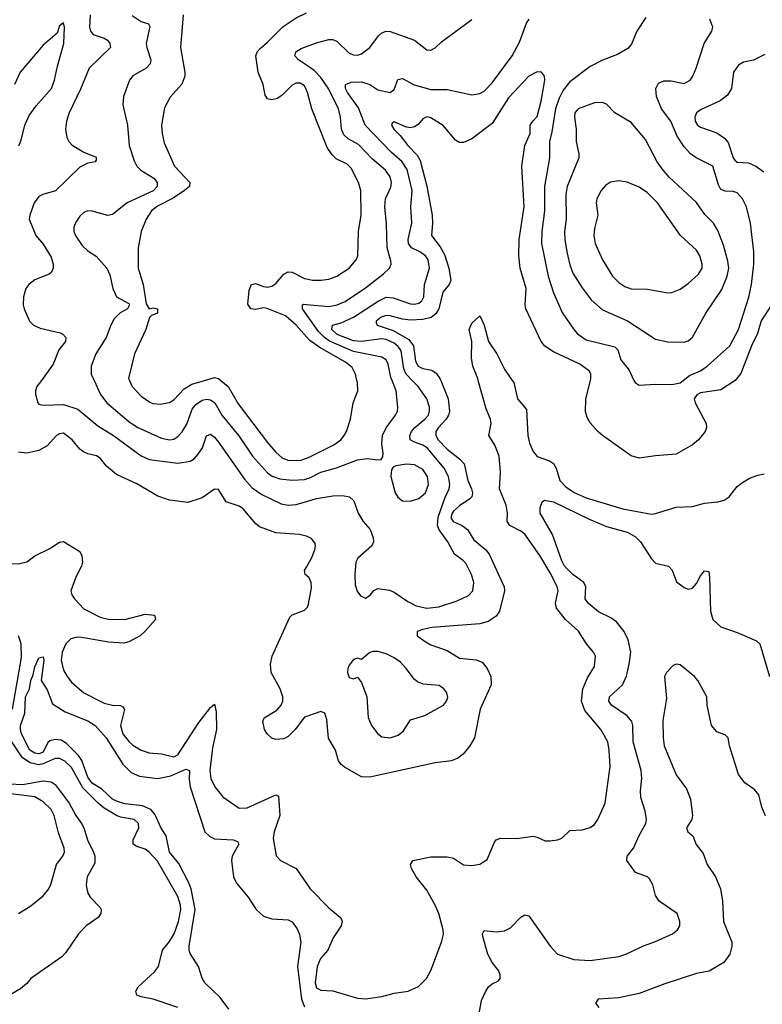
# Model space of a CAD drawing. Header units: inches. Extents: x 1682530 to 1839546, y 640742 to 791647.
# Tile 208 of 256: x 1688596 to 1692233, y 716945 to 721767. Entities that reach past the tile are written whole.
import ezdxf

# ---------------------------------------------------------------- set-up
doc = ezdxf.new("R2010")
doc.units = ezdxf.units.IN
doc.header["$MEASUREMENT"] = 0
for name, color, linetype in [('B6781', 7, 'Continuous'), ('B6782', 7, 'Continuous'), ('B6791', 7, 'Continuous'), ('B6792', 7, 'Continuous')]:
    doc.layers.add(name, color=color, linetype=linetype)

msp = doc.modelspace()

# ---------------------------------------------------------------- linework, layer by layer
at = {"layer": 'B6781', "color": 5}
for points, elevation in [([(1688702.2, 720000), (1688680.4, 719970), (1688673, 719950), (1688673.2, 719933.2), (1688684, 719890), (1688690, 719884), (1688710, 719879.3), (1688810, 719881.5), (1688880, 719860), (1688978.5, 719778.5), (1689055, 719730), (1689190, 719630.2), (1689230, 719613.6), (1689370, 719595.3), (1689430, 719604.6), (1689450, 719616.8), (1689470, 719638.4), (1689490.5, 719670), (1689510, 719728.4), (1689530, 719737.2), (1689550, 719722.9), (1689570, 719697.7), (1689697.2, 719517.2), (1689734.9, 719474.9), (1689781.6, 719441.6), (1689875.8, 719395.8), (1689910, 719388.8), (1689950, 719392.1), (1690000, 719407)], 740), ([(1688960.4, 720000), (1688991.9, 719931.9), (1689022.8, 719890), (1689130, 719799.2), (1689171.4, 719771.4), (1689290, 719716.8), (1689330, 719709), (1689350, 719713.2), (1689370, 719725.2), (1689391.7, 719748.3), (1689414.3, 719785.7), (1689440.8, 719859.2), (1689457.6, 719882.4), (1689490, 719903.8), (1689510, 719907.7), (1689530, 719905.5), (1689551.1, 719891.1), (1689586.4, 719830), (1689669, 719729), (1689736.6, 719630), (1689810, 719547.5), (1689831.6, 719531.6), (1689870, 719518.9), (1689930, 719512.5), (1689990, 719514.5), (1690000, 719517.7)], 760), ([(1689133.6, 720000), (1689146.7, 719970), (1689190, 719922.6), (1689233.7, 719893.7), (1689250, 719887.2), (1689284, 719884), (1689330, 719892.6), (1689350, 719904.7), (1689400.7, 719959.3), (1689438.2, 719981.8), (1689500.6, 720000)], 780), ([(1689580.5, 720000), (1689616.3, 719970), (1689665.1, 719885.1), (1689814, 719690), (1689850, 719649.4), (1689881.8, 719621.8), (1689908.7, 719610), (1689970, 719607.9), (1690000, 719618.8)], 780), ([(1690000, 719237.1), (1689998, 719238), (1689965.7, 719245.7), (1689850, 719254.3), (1689770, 719282.8), (1689750, 719299.1), (1689690, 719371.5), (1689670, 719384.4), (1689606.4, 719406.4), (1689570, 719466.4), (1689550, 719467.2), (1689490, 719425.2), (1689418.4, 719401.6), (1689330, 719413.4), (1689272.6, 719432.6), (1689170, 719493), (1689070, 719539.7), (1689020.5, 719580.5), (1688990, 719619.1), (1688971.1, 719631.1), (1688930, 719640.1), (1688907.6, 719650), (1688890, 719663.9), (1688852.3, 719710), (1688810, 719742.3), (1688790, 719739), (1688776.4, 719730), (1688730, 719679.7), (1688690, 719656.5), (1688630, 719644.2), (1688590, 719648.1)], 720), ([(1688550, 719101.2), (1688596, 719104), (1688630, 719112.3), (1688670, 719140.7), (1688742.7, 719177.3), (1688790, 719208.7), (1688810, 719212), (1688890, 719162), (1688900.6, 719140.6), (1688903.7, 719110), (1688897.6, 719090), (1688870, 719037.4), (1688846.3, 718970), (1688850.9, 718950), (1688864.4, 718930), (1688910, 718881.3), (1688990, 718840.8), (1689030, 718830.9), (1689110, 718830.2), (1689210, 718855.6), (1689256, 718850), (1689261.1, 718830), (1689209.3, 718770), (1689186, 718750), (1689130, 718719.3), (1689106.2, 718713.8), (1689030, 718718.3), (1688890, 718742.2), (1688870, 718741.6), (1688845.9, 718734.1), (1688820.9, 718710), (1688803.6, 718670), (1688798.8, 718630), (1688810, 718581.6), (1688827.7, 718550), (1688850, 718522.8), (1688910, 718470.1), (1689010, 718419.8), (1689050, 718410.1), (1689088.8, 718408.8), (1689101.4, 718401.4), (1689108.4, 718388.4), (1689090.1, 718310), (1689101.6, 718270), (1689130, 718232), (1689150, 718213.6), (1689190, 718190.1), (1689230, 718176.1), (1689290, 718171.5), (1689350, 718156.1), (1689370, 718166.5), (1689470, 718320.8), (1689530, 718397.7), (1689550, 718414.8), (1689557.8, 718377.8), (1689559.6, 718290), (1689539.8, 718200.2), (1689526.5, 718090), (1689532.3, 718050), (1689550.7, 718010.7), (1689590, 717960.2), (1689670, 717906.3), (1689710, 717907.5), (1689850, 717971.1), (1689863.7, 717963.7), (1689869.5, 717870), (1689842.5, 717790), (1689836.6, 717756.6), (1689852, 717672), (1689872.7, 717650), (1689950, 717610.3), (1690000, 717537.4)], 680), ([(1690000, 719044.9), (1689994, 719050), (1689990.5, 719070), (1690000, 719086.4)], 720), ([(1690000, 718354.4), (1689990, 718351), (1689944, 718290), (1689910, 718257.2), (1689890, 718245.2), (1689850, 718241.8), (1689830, 718249.1), (1689810, 718267.4), (1689794.9, 718290), (1689785.8, 718330), (1689792.2, 718347.8), (1689854.7, 718385.3), (1689875.9, 718410), (1689885.2, 718430), (1689884.4, 718450), (1689870.7, 718490), (1689827.5, 718570), (1689823.8, 718610), (1689831.7, 718650), (1689918.6, 718841.4), (1689930, 718852.4), (1689990, 718874.7), (1690000, 718884.7)], 720), ([(1688560.1, 718390), (1688603.9, 718643.9), (1688602.2, 718710), (1688589.4, 718750)], 680), ([(1689620.7, 716920.7), (1689578, 716978), (1689502.6, 717050), (1689490, 717072.7), (1689470.8, 717130), (1689430, 717193.6), (1689424.9, 717210), (1689425.4, 717230), (1689455.5, 717410), (1689434.9, 717510), (1689422.9, 717542.9), (1689374.5, 717634.5), (1689329.2, 717690), (1689312.2, 717770), (1689288.1, 717808.1), (1689256.9, 717876.9), (1689238.4, 717898.4), (1689196.3, 717916.3), (1689110, 717926.9), (1689070, 717939.3), (1689049.9, 717950), (1688998.2, 717998.2), (1688950, 718027.2), (1688930, 718057.4), (1688899.4, 718139.4), (1688884.2, 718164.2), (1688823.2, 718223.2), (1688799.1, 718239.1), (1688770, 718242.5), (1688744, 718236), (1688732.7, 718227.3), (1688710, 718179.8), (1688690, 718171.2), (1688670, 718174.3), (1688645.7, 718190), (1688604.9, 718270), (1688599, 718290), (1688600.2, 718310), (1688620.7, 718370), (1688624.8, 718450), (1688643.7, 718490), (1688650, 718530.6), (1688661.8, 718558.2), (1688670, 718597.1), (1688690, 718641.6), (1688710, 718646.8), (1688713.1, 718630), (1688700.7, 718530), (1688730, 718484.7), (1688756.8, 718416.8), (1688817.8, 718377.7), (1688930, 718333.4), (1688965.3, 718310), (1689018.8, 718250), (1689101.5, 718121.5), (1689140.9, 718080.9), (1689182.8, 718062.8), (1689270, 718051.4), (1689335.4, 718064.6), (1689410, 718096.5), (1689428, 718090), (1689425.2, 718045.2), (1689430.1, 718010), (1689502.8, 717790), (1689526.1, 717766.1), (1689550, 717755), (1689641, 717750), (1689662, 717742), (1689668.8, 717730), (1689636.3, 717670), (1689632.8, 717650), (1689643.5, 717570), (1689657.6, 717537.6), (1689713.8, 717470), (1689753.6, 717410), (1689790, 717376.2), (1689830, 717363.2), (1689910, 717358.8), (1689930, 717349.1), (1689954.7, 717314.7), (1689966.2, 717286.2), (1689973.3, 717250), (1689955.6, 717130), (1689975.1, 716970), (1689990, 716933.4)], 660), ([(1689370, 716928.9), (1689250, 716969.9), (1689190, 716981.4), (1689169.6, 716990), (1689164.2, 717010), (1689175.8, 717030), (1689255.9, 717104.1), (1689274.7, 717130), (1689294.8, 717210), (1689330, 717252.1), (1689352.5, 717290), (1689374, 717350), (1689385.1, 717410), (1689384, 717430), (1689370, 717472.5), (1689270, 717645.4), (1689230, 717689.9), (1689210, 717704.8), (1689170, 717718.1), (1689151.9, 717730), (1689151.3, 717750), (1689178.8, 717810), (1689177.3, 717830), (1689156.4, 717850), (1689090, 717861.5), (1689070, 717869.9), (1689010, 717905.9), (1688979.4, 717930), (1688905.1, 718005.1), (1688850, 718104.7), (1688816.4, 718136.4), (1688790, 718149), (1688770, 718149.5), (1688710, 718122.8), (1688690, 718118.4), (1688647.6, 718127.6), (1688610, 718152.6), (1688544.2, 718250)], 680), ([(1688545.2, 718025.2), (1688610, 718021.6), (1688710, 718040.1), (1688750, 718034.9), (1688770, 718021.1), (1688837.7, 717930), (1688870, 717869), (1688898.5, 717830), (1688909.4, 717809.4), (1688927.8, 717750), (1688956.9, 717690), (1688963.4, 717670), (1688963.3, 717636.7), (1688926.8, 717570), (1688921.6, 717530), (1688923.7, 717510), (1688929.2, 717489.2), (1688940.9, 717470), (1688990, 717419.5), (1688995.4, 717410), (1688992.8, 717390), (1688979.7, 717370), (1688921.6, 717330), (1688883, 717290), (1688821.6, 717198.4), (1688802, 717178), (1688650, 717072), (1688630, 717046.4), (1688598.9, 717021.1), (1688510, 716968)], 720), ([(1688589.5, 717390), (1688650, 717426.7), (1688710, 717475.5), (1688737.6, 717510), (1688748.4, 717531.6), (1688776.4, 717630), (1688806.9, 717670), (1688814.5, 717690), (1688812.8, 717710), (1688785.1, 717785.1), (1688765, 717870), (1688750, 717899.3), (1688710, 717937.3), (1688670, 717960.7), (1688470, 717985.7)], 740)]:
    msp.add_lwpolyline(points, dxfattribs=dict(at, elevation=elevation))
at = {"layer": 'B6782', "color": 5}
for points, elevation in [([(1688940.3, 721790), (1688937, 721730), (1688941.9, 721710), (1688954.8, 721694.8), (1689010, 721676), (1689026.1, 721666.1), (1689037.8, 721650), (1689040.3, 721630), (1688936.2, 721530), (1688894.2, 721425.8), (1688837.2, 721310), (1688824.9, 721270), (1688820.7, 721230), (1688826.9, 721190), (1688836.5, 721170), (1688852.2, 721152.2), (1688910, 721117.7), (1688970, 721092.7), (1688970, 721078), (1688964.7, 721070), (1688930, 721063.5), (1688890, 721043.7), (1688771.7, 720928.3), (1688709.5, 720910.5), (1688690, 720900.4), (1688666, 720870), (1688644.9, 720810), (1688642.4, 720790), (1688674.7, 720710), (1688710, 720667.6), (1688750, 720604.2), (1688759.2, 720570), (1688759.4, 720550), (1688752.1, 720530), (1688739.5, 720520.5), (1688670, 720492.4), (1688639.7, 720470), (1688626.2, 720450), (1688614.3, 720410), (1688612.7, 720370), (1688617.5, 720350), (1688644.3, 720290), (1688663.2, 720270), (1688696.5, 720256.5), (1688793.2, 720233.2), (1688806.6, 720226.6), (1688821.7, 720210), (1688820.8, 720190), (1688788, 720150), (1688760.1, 720079.9), (1688702.2, 720000)], 740), ([(1689147.1, 721787.1), (1689190, 721757.8), (1689225.9, 721745.9), (1689232.6, 721732.6), (1689215.8, 721650), (1689217.9, 721630), (1689238.2, 721570), (1689235, 721550), (1689214.6, 721530), (1689150, 721491.6), (1689133.7, 721470), (1689104.2, 721390), (1689101.1, 721350), (1689123.8, 721250), (1689132.6, 721150), (1689155.9, 721075.9), (1689169.6, 721049.6), (1689189, 721030), (1689252.6, 720990), (1689269.1, 720970), (1689268.4, 720950), (1689250, 720928.8), (1689121.7, 720870), (1689050, 720812.8), (1689028.1, 720808.1), (1688950, 720829.7), (1688930, 720831.3), (1688910, 720822), (1688890, 720804.7), (1688870, 720775.6), (1688861.6, 720750), (1688861.6, 720730), (1688870, 720706.4), (1688901.6, 720661.6), (1688930, 720635.5), (1688970, 720608), (1689023.1, 720550), (1689037, 720517), (1689051.3, 720450), (1689070.1, 720410.1), (1689130, 720376.9), (1689133.5, 720370), (1689123.2, 720350), (1689088.4, 720331.6), (1689058.5, 720301.5), (1689041.5, 720270), (1689018.6, 720210), (1688969.2, 720130), (1688944.9, 720070), (1688946.5, 720030), (1688960.4, 720000)], 760), ([(1689396.6, 721790), (1689383.9, 721630), (1689404.6, 721510), (1689404.3, 721490), (1689389.5, 721450.5), (1689332.8, 721387.2), (1689305.6, 721334.4), (1689290.2, 721250), (1689292.9, 721210), (1689303, 721163), (1689353.7, 721050), (1689429.1, 720970), (1689426.7, 720950), (1689402.8, 720930), (1689347.1, 720892.9), (1689270, 720853.2), (1689241.1, 720830), (1689214.4, 720790), (1689191.2, 720730), (1689175.8, 720650), (1689176.2, 720550), (1689199.8, 720470), (1689215.1, 720375.1), (1689230, 720350.3), (1689250, 720355), (1689270, 720351), (1689271.1, 720330), (1689241.1, 720318.9), (1689231.8, 720308.2), (1689214, 720250), (1689158, 720130), (1689129.2, 720010), (1689133.6, 720000)], 780), ([(1690000, 721421.2), (1689990, 721442.7), (1689970, 721455.7), (1689950, 721456.2), (1689930, 721446.4), (1689882.1, 721397.9), (1689858.9, 721381.1), (1689830, 721373.8), (1689810, 721378.3), (1689797.1, 721397.1), (1689787.9, 721450), (1689763.4, 721510), (1689751.9, 721590), (1689759.1, 721610), (1689773.7, 721626.3), (1689810, 721656.1), (1689885.9, 721734.1), (1689950, 721775.6), (1690000, 721800.5)], 780), ([(1688591.3, 721148.7), (1688602.9, 721177.1), (1688620.1, 721250), (1688642.7, 721297.3), (1688675.7, 721344.3), (1688751.9, 721430), (1688766.3, 721470), (1688780.4, 721539.6), (1688811.7, 721650), (1688814.9, 721730), (1688810, 721751.3), (1688790, 721736), (1688779.3, 721700.7), (1688710, 721641.7), (1688597.2, 721510), (1688570.8, 721450)], 720), ([(1690000, 721543.8), (1689961, 721570), (1689943.5, 721590), (1689948, 721610), (1689974.4, 721625.6), (1690000, 721634.8)], 760), ([(1690000, 720213.9), (1689949.9, 720270), (1689896.8, 720316.8), (1689807.4, 720352.6), (1689790, 720355.8), (1689750, 720347.8), (1689728.3, 720350), (1689713, 720373), (1689719.2, 720440.8), (1689730, 720468.5), (1689750, 720474.9), (1689790, 720460.5), (1689810, 720457.6), (1689830, 720461.1), (1689850, 720474), (1689890, 720520.6), (1689910, 720532.5), (1689930, 720531), (1689990, 720499.1), (1690000, 720497.2)], 780), ([(1690000, 720323.4), (1689981.2, 720350), (1689980.5, 720370), (1689986.5, 720373.5), (1690000, 720372.3)], 760), ([(1689500.6, 720000), (1689550, 720014.4), (1689570, 720008.8), (1689580.5, 720000)], 780)]:
    msp.add_lwpolyline(points, dxfattribs=dict(at, elevation=elevation))
at = {"layer": 'B6791', "color": 5}
for points, elevation in [([(1690658.2, 720000), (1690694.9, 719910), (1690700.7, 719850), (1690696.1, 719830), (1690683.6, 719810), (1690646.7, 719770), (1690634.5, 719750), (1690633.8, 719730), (1690645.2, 719710), (1690690, 719663), (1690750, 719616.9), (1690771.7, 719591.7), (1690790.7, 719510), (1690809, 719470), (1690813, 719450), (1690809.9, 719430.1), (1690800.3, 719419.7), (1690750, 719386.2), (1690720.7, 719359.3), (1690713.1, 719350), (1690707.8, 719327.8), (1690718.1, 719310), (1690763.4, 719290), (1690788.6, 719270), (1690820, 719220), (1690878.5, 719170), (1690895.5, 719150), (1690967.7, 718990), (1690969.9, 718970), (1690945.6, 718870), (1690930, 718845.9), (1690890, 718819.1), (1690850, 718808.7), (1690614, 718790), (1690570, 718781.1), (1690542.9, 718770), (1690542.4, 718750), (1690581.3, 718721.3), (1690610, 718706), (1690690, 718676.8), (1690750, 718639.8), (1690831.3, 718631.3), (1690860.8, 718620.8), (1690885.8, 718590), (1690902.8, 718550), (1690904.1, 718510), (1690851.6, 718390), (1690823.5, 718250), (1690800.4, 718210), (1690768.3, 718170), (1690741.6, 718150), (1690710, 718137.6), (1690630, 718127.7), (1690310, 718057.8), (1690270, 718058.4), (1690186.5, 718106.5), (1690170, 718119.5), (1690157.3, 718137.3), (1690141.7, 718190), (1690108.4, 718248.4), (1690099.4, 718339.4), (1690090, 718370.2), (1690070, 718378.4), (1690000, 718354.4)], 720), ([(1690000, 719618.8), (1690010, 719622.4), (1690134.7, 719685.3), (1690168, 719710), (1690185.5, 719730), (1690196.5, 719750), (1690216.2, 719810), (1690228.8, 719890), (1690251.2, 719948.8), (1690249.9, 719990), (1690247.5, 720000)], 780), ([(1690000, 719517.7), (1690016.9, 719523.1), (1690070, 719550.1), (1690147.7, 719572.3), (1690250, 719611), (1690297.3, 719617.3), (1690350, 719610.5), (1690366.3, 719613.7), (1690374.2, 719625.8), (1690375.6, 719644.4), (1690368.9, 719688.9), (1690372, 719730), (1690390, 719767.4), (1690435.6, 719830), (1690445.3, 719850), (1690447.9, 719870), (1690439.9, 719950), (1690419.5, 720000)], 760), ([(1690000, 719407), (1690050, 719421.9), (1690130, 719434.2), (1690177.1, 719437.1), (1690210.2, 719430.2), (1690231.8, 719410), (1690252.6, 719350), (1690277.8, 719310), (1690312.4, 719270), (1690327.2, 719230), (1690327.8, 719210), (1690319.5, 719190), (1690252.4, 719130), (1690242, 719110), (1690237, 719050), (1690239, 718999), (1690248.9, 718968.9), (1690265.5, 718945.5), (1690290, 718934), (1690311.6, 718948.4), (1690330, 718971), (1690350, 718981), (1690406.3, 718973.7), (1690430, 718963.9), (1690496.9, 718916.9), (1690536.8, 718896.8), (1690590, 718885.6), (1690647.9, 718892.1), (1690738.7, 718921.3), (1690793.1, 718946.9), (1690814.7, 718970), (1690819.4, 719010), (1690808.2, 719050), (1690782.2, 719102.2), (1690770, 719116.5), (1690725.5, 719150), (1690693.2, 719210), (1690650, 719268.7), (1690641.8, 719290), (1690645.7, 719330), (1690677, 719423), (1690699, 719470), (1690703.1, 719490), (1690696.2, 719530), (1690674.2, 719570), (1690590.9, 719670), (1690570, 719683.7), (1690530, 719697.2), (1690507.4, 719710), (1690505.9, 719730), (1690514.4, 719750), (1690530.6, 719770), (1690579.8, 719810), (1690597.5, 719830), (1690603.2, 719850), (1690602.5, 719870), (1690590, 719909.7), (1690546.4, 719970), (1690517.5, 720000)], 740), ([(1690000, 717537.4), (1690018.8, 717510), (1690110, 717417.4), (1690168.1, 717368.1), (1690174.3, 717350), (1690170.3, 717330), (1690130.2, 717270), (1690104.6, 717210), (1690069.2, 717170), (1690052, 717130), (1690042.3, 717050), (1690050, 717025.8), (1690070, 717014.4), (1690130, 717011.3), (1690250, 716975.3), (1690290, 716972), (1690370, 716982.7), (1690430, 716998.9), (1690499, 717010), (1690548.1, 717031.9), (1690588.3, 717071.7), (1690609.7, 717110), (1690661.6, 717250), (1690671.1, 717288.9), (1690669.7, 717310), (1690648, 717390), (1690630.6, 717430), (1690590, 717503.5), (1690538, 717570), (1690515.1, 717610), (1690509.7, 717630.3), (1690521.2, 717650), (1690610, 717667.2), (1690690, 717667.1), (1690720, 717660), (1690770, 717627.4), (1690810, 717624.2), (1690850, 717632), (1690885.3, 717654.7), (1690921.2, 717738.8), (1690930, 717750.3), (1690950, 717758.9), (1691030, 717757.4), (1691110, 717768), (1691130, 717764), (1691170, 717744.9), (1691194.2, 717745.8), (1691229.5, 717750.5), (1691250, 717758.8), (1691290, 717795.5), (1691350, 717799.5), (1691389.7, 717810.3), (1691410, 717826), (1691427.6, 717850), (1691463.5, 717930), (1691487.8, 718110), (1691482.9, 718190), (1691475.4, 718230), (1691441.2, 718290), (1691363.6, 718383.6), (1691347.6, 718430), (1691354.3, 718490), (1691376.5, 718543.5), (1691410, 718599.3), (1691415.4, 718650), (1691406.2, 718670), (1691372.1, 718710), (1691332.7, 718772.7), (1691269.2, 718829.2), (1691224.6, 718884.6), (1691219.7, 718910), (1691233, 718970), (1691228.6, 718990), (1691198.5, 719050), (1691142.3, 719142.3), (1691070, 719247.4), (1691050, 719262.4), (1690995.8, 719290), (1690983, 719310), (1690985.4, 719350), (1690978.9, 719390), (1690945.5, 719470), (1690950.3, 719549.7), (1690943.3, 719630), (1690922.7, 719682.7), (1690893.7, 719730), (1690904.3, 719790), (1690900.8, 719810), (1690880.7, 719860.7), (1690841.8, 720000)], 680), ([(1691008.1, 720000), (1691015.1, 719990), (1691034.5, 719910), (1691078, 719858), (1691084.6, 719730), (1691092.7, 719692.7), (1691110, 719651.6), (1691130, 719628.4), (1691190, 719606.7), (1691210, 719592.7), (1691222.5, 719570), (1691241.5, 719510), (1691270, 719478.8), (1691310.8, 719450.8), (1691370, 719425.6), (1691550, 719370.6), (1691690, 719345.4), (1691710, 719347.7), (1691810, 719380.2), (1691890, 719382.7), (1691950, 719398.7), (1692014.3, 719405.7), (1692046.1, 719413.9), (1692070, 719430.2), (1692110, 719480.3), (1692130, 719497.4), (1692170, 719521.1), (1692210, 719537), (1692242, 719542)], 680), ([(1692099.3, 720000), (1692030, 719953.5), (1691930, 719939.1), (1691911.8, 719930), (1691899.5, 719910), (1691903.6, 719890), (1691958.1, 719790), (1691959.8, 719770), (1691952.3, 719750), (1691920.9, 719710), (1691890, 719684.1), (1691810, 719638.5), (1691710, 719631.6), (1691630, 719619.2), (1691590, 719630.2), (1691450, 719731.2), (1691427.2, 719750), (1691390, 719792.6), (1691375.7, 719815.7), (1691366.5, 719846.5), (1691368.9, 719910), (1691390.8, 720000)], 720), ([(1691603.9, 720000), (1691610.4, 719990.4), (1691630, 719977.3), (1691710, 719982.6), (1691790, 719979.7), (1691830, 719988.2), (1691845.1, 720000)], 740), ([(1690844.2, 716890), (1690856.8, 716963.2), (1690879.1, 717010), (1690891.8, 717030), (1690910, 717044.9), (1690940.2, 717059.8), (1690949.3, 717070.7), (1690949.5, 717090), (1690940.7, 717110), (1690909.2, 717149.2), (1690888.1, 717190), (1690863.6, 717276.4), (1690861.6, 717290), (1690870, 717306.8), (1690930, 717299.6), (1690970, 717304.4), (1691000, 717320), (1691050, 717372.2), (1691070, 717382.4), (1691090, 717378.4), (1691193.1, 717230), (1691230.2, 717190.2), (1691310, 717165), (1691390, 717159.7), (1691530, 717179.5), (1691564, 717190), (1691650, 717232), (1691710, 717252), (1691793.2, 717290), (1691817.2, 717310), (1691829.2, 717330), (1691829.3, 717350), (1691815.1, 717390), (1691727.6, 717450), (1691710, 717477.2), (1691696.3, 717530), (1691679.8, 717559.8), (1691669.7, 717569.7), (1691611.2, 717591.2), (1691569.7, 717650), (1691571.1, 717670), (1691602.3, 717710), (1691628.8, 717771.2), (1691662.6, 717830), (1691666, 717850), (1691658.7, 717890), (1691637.3, 717957.3), (1691636, 717990), (1691642.4, 718050), (1691639.9, 718090), (1691600.7, 718230), (1691598.1, 718310), (1691593.3, 718330), (1691570, 718357.8), (1691494.5, 718410), (1691481.7, 718430), (1691484, 718450), (1691548.7, 718510), (1691568.2, 718551.8), (1691581.2, 718610), (1691588.3, 718670), (1691575.9, 718730), (1691556.2, 718770), (1691518.1, 718818.1), (1691490, 718838.3), (1691430, 718867.3), (1691379.1, 718910), (1691365.1, 718930), (1691369.1, 718990), (1691358.3, 719010), (1691304.8, 719050), (1691263.4, 719090), (1691250, 719116.9), (1691205.6, 719245.6), (1691145.4, 719350), (1691143.9, 719376.1), (1691155.1, 719404.9), (1691166.6, 719413.4), (1691210, 719405.4), (1691381.6, 719321.6), (1691470, 719285), (1691570, 719256.4), (1691610, 719235.7), (1691636.8, 719210), (1691690, 719125.7), (1691710, 719105.7), (1691773.4, 719090), (1691791.3, 719071.3), (1691813.1, 719013.1), (1691850, 718985.7), (1691870, 718978.7), (1691890, 718983.1), (1691910, 719005.5), (1691930, 719044), (1691950, 719067.3), (1691970, 719064.7), (1691974.5, 719034.5), (1691979.6, 718870), (1691990.2, 718830.2), (1692030, 718794), (1692110, 718765.7), (1692204.5, 718724.5), (1692221.3, 718710), (1692267.8, 718550)], 660), ([(1690000, 719086.4), (1690025.3, 719130), (1690040.9, 719170), (1690044.9, 719190), (1690042, 719202), (1690025.4, 719225.4), (1690000, 719237.1)], 720), ([(1690000, 718884.7), (1690005.3, 718890), (1690010, 718904), (1690024, 718984), (1690023.6, 719010), (1690013.5, 719033.5), (1690000, 719044.9)], 720), ([(1692247.8, 717867.8), (1692230.2, 717910.2), (1692215.2, 717970), (1692195.8, 717995.8), (1692146.3, 718030), (1692115.6, 718070), (1692072.4, 718210), (1692064.9, 718250), (1692050, 718264.9), (1692010, 718279.5), (1691983.7, 718310), (1691962.4, 718410), (1691960.7, 718450), (1691917.3, 718530), (1691900.7, 718550), (1691830, 718607.7), (1691810, 718610.7), (1691795.9, 718604.1), (1691764, 718570), (1691754, 718550), (1691763.2, 718443.2), (1691744.7, 718335.2), (1691746.4, 718250), (1691752.4, 718210), (1691810, 718069.4), (1691860.9, 718000.9), (1691881.4, 717950), (1691890.9, 717869.1), (1691887.2, 717850), (1691861.1, 717810), (1691868, 717790), (1691892.2, 717770), (1691908, 717728), (1691942.9, 717682.9), (1691962.5, 717630), (1692002.9, 717570), (1692027.8, 717510), (1692038.4, 717450), (1692042.3, 717350), (1692082.8, 717250), (1692084.2, 717230), (1692073.5, 717190), (1692043.6, 717150), (1691973, 717107), (1691910, 717096.1), (1691754.9, 717045.1), (1691630, 716997.8), (1691530, 716976.6), (1691429.2, 716970), (1691415.1, 716950), (1691432.7, 716930)], 640)]:
    msp.add_lwpolyline(points, dxfattribs=dict(at, elevation=elevation))
for points, elevation in [([(1690490.2, 719589.8), (1690438.3, 719581.7), (1690424.9, 719575.1), (1690417.1, 719562.9), (1690412.9, 719530), (1690434.6, 719450), (1690447.7, 719427.7), (1690470, 719410.2), (1690510, 719409.3), (1690550, 719422.3), (1690583.5, 719450), (1690598.4, 719490), (1690593.2, 719530), (1690570, 719563.7), (1690530, 719586.3)], 760), ([(1690350, 718672.9), (1690327.5, 718672.5), (1690310, 718667.8), (1690270, 718634), (1690250, 718639.3), (1690230, 718634), (1690210, 718606), (1690202.6, 718590), (1690200.4, 718570), (1690210, 718545.5), (1690230, 718539.1), (1690250, 718546.8), (1690270, 718521), (1690295.3, 718450), (1690302.3, 718350), (1690318, 718310), (1690348.9, 718270), (1690370, 718254.7), (1690410, 718250.2), (1690450, 718262.8), (1690475.7, 718284.3), (1690510, 718338), (1690580.6, 718359.4), (1690670.9, 718409.1), (1690686, 718430), (1690692.1, 718447.9), (1690687.1, 718470), (1690673.5, 718490), (1690650, 718506.2), (1690572.5, 718512.5), (1690544.4, 718524.4), (1690530, 718535.1), (1690488.7, 718590), (1690460, 718620), (1690430, 718641.4), (1690390, 718660.6)], 740)]:
    msp.add_lwpolyline(points, close=True, dxfattribs=dict(at, elevation=elevation))
at = {"layer": 'B6792', "color": 5}
for points, elevation in [([(1690000, 721634.8), (1690050, 721652.8), (1690110, 721670.2), (1690130, 721670.2), (1690150, 721660.3), (1690210, 721603.2), (1690230, 721593.8), (1690250, 721592.4), (1690270, 721600.2), (1690309.8, 721630.2), (1690352.4, 721687.6), (1690370, 721703), (1690390, 721710.7), (1690410, 721708.2), (1690530, 721666.3), (1690590, 721618.7), (1690610, 721617.6), (1690630, 721628.4), (1690661.8, 721658.2), (1690810, 721768)], 760), ([(1690517.5, 720000), (1690488.6, 720030), (1690477.4, 720057.4), (1690464.5, 720144.5), (1690450, 720166.3), (1690430, 720182.1), (1690390, 720200.6), (1690370, 720204.4), (1690270, 720190.7), (1690230, 720194.4), (1690150, 720224.9), (1690124.1, 720250), (1690127.2, 720270), (1690170, 720282.5), (1690230, 720310.5), (1690351, 720389), (1690390, 720407.2), (1690425.3, 720405.3), (1690510, 720375.7), (1690530, 720373.1), (1690550, 720379), (1690564.5, 720390), (1690574.4, 720410), (1690578.3, 720470), (1690602.6, 720550), (1690596.9, 720590), (1690583.4, 720610), (1690555.9, 720630), (1690514.8, 720650), (1690499.9, 720670), (1690498.1, 720690), (1690515.6, 720770), (1690511.4, 720850), (1690518.1, 720930), (1690493.5, 721033.5), (1690468.2, 721070), (1690416, 721116), (1690287.5, 721250), (1690254.8, 721334.8), (1690200.7, 721410), (1690191.5, 721430), (1690191, 721449), (1690219.3, 721460.7), (1690270, 721462.5), (1690310, 721449.1), (1690350, 721423.7), (1690410.6, 721409.4), (1690430, 721425.5), (1690447, 721473), (1690470, 721478.5), (1690527.4, 721447.4), (1690610, 721425.3), (1690690, 721425), (1690810, 721398.3), (1690850, 721405.5), (1690870, 721416.1), (1690910, 721457.7), (1691008.1, 721590), (1691043, 721657), (1691078.2, 721750), (1691091.2, 721768.8)], 740), ([(1691663, 721777), (1691618.4, 721710), (1691592.7, 721647.3), (1691574, 721626), (1691523.2, 721596.8), (1691450, 721568.7), (1691390, 721537.8), (1691290, 721462), (1691257.9, 721422.1), (1691237.2, 721382.8), (1691219.6, 721330), (1691202.2, 721217.8), (1691190.1, 721170), (1691190.1, 721090), (1691165.5, 720950), (1691165.6, 720830), (1691152.7, 720730), (1691150.6, 720670), (1691183.5, 720510), (1691209.5, 720429.6), (1691252.5, 720332.5), (1691309, 720249), (1691328.1, 720228.1), (1691370, 720199), (1691510, 720164.7), (1691524.7, 720150), (1691540.3, 720100.3), (1691580.3, 720050), (1691602.3, 720002.3), (1691603.9, 720000)], 740), ([(1691845.1, 720000), (1691876, 720024), (1691930, 720047.8), (1691962.7, 720070), (1692072.8, 720170), (1692116.2, 720250), (1692167.3, 720407.3), (1692179.9, 720470), (1692191.2, 720570), (1692191.3, 720630), (1692175.4, 720770), (1692155.8, 720850), (1692135.1, 720890), (1692110, 720918), (1692090, 720925.5), (1692050, 720926.9), (1692030, 720935.8), (1692017.6, 720957.6), (1691989.8, 721049.8), (1691909.4, 721089.4), (1691881.4, 721110), (1691850, 721143.5), (1691815.9, 721195.9), (1691784.7, 721270), (1691739.2, 721330), (1691714.6, 721390), (1691710.8, 721429.2), (1691724.1, 721455.9), (1691750, 721467.1), (1691786.5, 721466.5), (1691850, 721454.6), (1691879.6, 721470), (1691892.8, 721490), (1691908.2, 721530), (1691948.2, 721650), (1691985.1, 721710), (1691989.6, 721730), (1691976.2, 721770)], 740), ([(1692244.5, 721595.5), (1692190, 721568.1), (1692141.3, 721558.7), (1692115.9, 721544.1), (1692092.2, 721510), (1692082.2, 721430), (1692062.3, 721397.7), (1692025.7, 721370), (1691933.6, 721326.4), (1691909.8, 721310), (1691902.9, 721290), (1691903.4, 721270), (1691914.7, 721250), (1691930, 721240.2), (1692010, 721212.7), (1692047.3, 721187.3), (1692064.7, 721164.7), (1692090, 721089.7), (1692098.2, 721078.2), (1692110, 721068.3), (1692165.8, 721065.8), (1692201.3, 721050), (1692240.9, 721020.9)], 720), ([(1690000, 720372.3), (1690110, 720362.8), (1690150, 720369.6), (1690190, 720386.1), (1690290, 720454.2), (1690377.8, 720522.2), (1690406.6, 720550), (1690414.8, 720570), (1690413.5, 720586.5), (1690395.3, 720650), (1690392.6, 720767.4), (1690383.2, 720850), (1690387.8, 720890), (1690413.4, 720946.6), (1690416.9, 720970), (1690410, 720997.3), (1690386.6, 721030), (1690324, 721084), (1690255.4, 721155.4), (1690204, 721184), (1690183.4, 721203.4), (1690171.2, 721230), (1690166.9, 721290), (1690156.7, 721330), (1690110, 721425.7), (1690070, 721483.8), (1690038.2, 721518.2), (1690000, 721543.8)], 760), ([(1691390.8, 720000), (1691393.3, 720010), (1691392.8, 720030), (1691386.1, 720046), (1691339.6, 720079.6), (1691210, 720140.5), (1691167.4, 720167.4), (1691148.8, 720190), (1691074.3, 720350), (1691070.9, 720370.9), (1691075.7, 720450), (1691047.4, 720550), (1691040.9, 720610), (1691042.1, 720690), (1691066.7, 720850), (1691054.2, 721050), (1691069.5, 721150), (1691096, 721210), (1691096.2, 721250), (1691108.2, 721270), (1691130, 721292.3), (1691150, 721367.6), (1691167.2, 721470), (1691165.5, 721490), (1691150.8, 721510), (1691130, 721511.8), (1691090, 721490.2), (1690990, 721383.8), (1690910, 721258.4), (1690810, 721183.6), (1690770, 721165.8), (1690750, 721166), (1690730, 721177.2), (1690670, 721249), (1690610, 721286), (1690590, 721291.7), (1690570, 721281.1), (1690546.6, 721253.4), (1690530, 721241.6), (1690510, 721237.5), (1690490, 721239.7), (1690430, 721266.7), (1690420.1, 721259.9), (1690415.8, 721250), (1690427.9, 721230), (1690459.8, 721199.8), (1690496.5, 721150), (1690542.8, 721102.8), (1690557.2, 721077.2), (1690589, 720951), (1690615.7, 720810), (1690617.8, 720770), (1690612.3, 720710), (1690655, 720655), (1690676, 720616), (1690697.7, 720550), (1690706.6, 720490), (1690698.6, 720470), (1690668.2, 720431.8), (1690649, 720350), (1690633.6, 720326.4), (1690611, 720309), (1690570, 720298.5), (1690510, 720295.8), (1690470, 720299.5), (1690410, 720317.2), (1690390, 720318.4), (1690366.2, 720310), (1690340.7, 720290), (1690341.7, 720281.7), (1690346, 720270), (1690425, 720245), (1690500.8, 720200.8), (1690524.9, 720170), (1690534.2, 720094.2), (1690547, 720070), (1690570, 720058.1), (1690614.8, 720050), (1690635.4, 720035.4), (1690654.1, 720010), (1690658.2, 720000)], 720), ([(1690000, 720497.2), (1690030, 720491.6), (1690070, 720491), (1690110, 720496.6), (1690149.6, 720510), (1690208.5, 720550), (1690244.2, 720590), (1690251.8, 720610), (1690255.7, 720730), (1690267.3, 720810), (1690265.6, 720930), (1690255, 720970), (1690219.7, 721039.7), (1690198.7, 721058.7), (1690145.4, 721085.4), (1690125.6, 721105.6), (1690101.5, 721141.5), (1690025.7, 721330), (1690005.2, 721410), (1690000, 721421.2)], 780), ([(1692278.4, 720370), (1692227.4, 720292.6), (1692208.9, 720230), (1692179.7, 720170), (1692126.8, 720033.3), (1692099.7, 720000.3), (1692099.3, 720000)], 720), ([(1690419.5, 720000), (1690413.9, 720013.9), (1690400, 720080), (1690390, 720101.8), (1690370, 720113.5), (1690230, 720142.2), (1690112.4, 720192.4), (1690088, 720210), (1690059.4, 720239.4), (1690000, 720323.4)], 760), ([(1690841.8, 720000), (1690839, 720010), (1690814.7, 720070), (1690808.7, 720111.3), (1690809.9, 720190), (1690797.4, 720250), (1690810, 720280.3), (1690850, 720316.3), (1690870, 720271), (1690892, 720190), (1690932.7, 720130), (1690971.6, 720051.6), (1691008.1, 720000)], 680), ([(1690247.5, 720000), (1690240.4, 720030), (1690223.2, 720063.2), (1690191.2, 720090), (1690062.6, 720162.5), (1690016, 720196), (1690000, 720213.9)], 780)]:
    msp.add_lwpolyline(points, dxfattribs=dict(at, elevation=elevation))
for points, elevation in [([(1691450, 721360.9), (1691410, 721360.3), (1691330, 721330.6), (1691314.5, 721310), (1691312.6, 721290), (1691321.7, 721230), (1691320.2, 721170), (1691334, 721110), (1691333.7, 721090), (1691276.6, 720950), (1691270.8, 720910), (1691272.6, 720790), (1691264.3, 720730), (1691265.9, 720690), (1691275.8, 720630), (1691290, 720566), (1691305, 720525), (1691350, 720452.9), (1691394.8, 720394.8), (1691450, 720345.4), (1691572.3, 720292.3), (1691710, 720202), (1691769.2, 720189.2), (1691850, 720186.9), (1691870, 720194.3), (1691890, 720212.2), (1691955.6, 720330), (1692034.3, 720445.7), (1692060.8, 720510), (1692068, 720550), (1692064.2, 720584.2), (1692043.3, 720663.3), (1692014.7, 720734.7), (1691993.1, 720770), (1691951.9, 720811.9), (1691910, 720870.9), (1691775.9, 720995.9), (1691746.6, 721030), (1691718, 721070), (1691660.7, 721180.7), (1691590, 721263.1), (1691511.1, 721310), (1691470, 721353.5)], 760), ([(1691530, 720977.8), (1691488.7, 720971.3), (1691464.5, 720955.5), (1691443.6, 720930), (1691422.8, 720890), (1691418.3, 720870), (1691427.1, 720810), (1691410, 720744), (1691406.8, 720710), (1691414.7, 720670), (1691449.2, 720590), (1691498.6, 720510), (1691530, 720479.7), (1691559.3, 720459.3), (1691590, 720448.2), (1691670, 720447.6), (1691770, 720429.1), (1691790, 720430.3), (1691830, 720447.7), (1691870, 720475.5), (1691920.3, 720519.7), (1691937.7, 720550), (1691938.3, 720570), (1691927.3, 720610), (1691910, 720638), (1691832.1, 720710), (1691719.8, 720870), (1691670, 720919.4), (1691630, 720946.3), (1691570, 720971.8)], 780)]:
    msp.add_lwpolyline(points, close=True, dxfattribs=dict(at, elevation=elevation))

doc.saveas('drawing.dxf')
